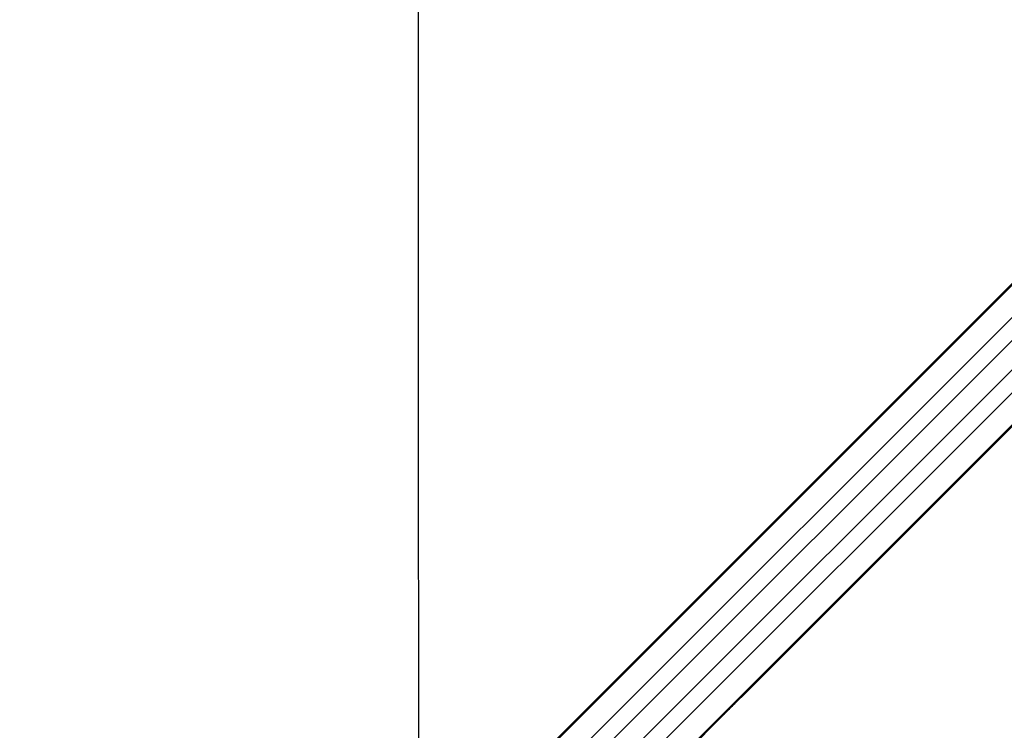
# Paper-space layout 'In Ground Anchor' of a CAD drawing. Header units: millimetres. Extents: x 38476 to 443956, y 10848 to 406945.
# Tile 37 of 71: x 85725 to 109104, y 252604 to 269483. Entities that reach past the tile are written whole.
import ezdxf

# ---------------------------------------------------------------- set-up
doc = ezdxf.new("R2010")
doc.units = ezdxf.units.MM
doc.layers.add('COMPONENT_GEOMETRY', color=7, linetype='Continuous')
doc.styles.add('SLDTEXTSTYLE1', font='TXT', dxfattribs={"width": 0.75})
doc.dimstyles.new('SLDDIMSTYLE0', dxfattribs={"dimtxt": 2500, "dimasz": 165.1, "dimexe": 0, "dimexo": 0.0625, "dimgap": 625, "dimtad": 0, "dimtih": 1, "dimtoh": 1, "dimdec": 0, "dimlfac": 0.02, "dimrnd": 1e-09, "dimzin": 12, "dimdsep": 46, "dimtxsty": 'SLDTEXTSTYLE1', "dimsah": 1, "dimcen": 0.09, "dimadec": 0, "dimazin": 3, "dimtfac": 1, "dimtdec": 0, "dimtofl": 0, "dimtmove": 0, "dimatfit": 3, "dimfxl": 1, "dimfrac": 2, "dimtolj": 1, "dimtzin": 12, "dimarcsym": 0})

# ---------------------------------------------------------------- blocks, each defined once
blk = doc.blocks.new('_D_16')
at = {"layer": 'COMPONENT_GEOMETRY', "color": 7, "ltscale": 50}
for p, q in [((240160, 319828), (240160, 202242)), ((85725, 242893), (85725, 202242)), ((85725, 202401), (159248, 202401)), ((240160, 202401), (166637, 202401))]:
    blk.add_line(p, q, dxfattribs=at)
for points in [[(85725, 202401), (85890, 202375), (85890, 202426)], [(240160, 202401), (239995, 202426), (239995, 202375)]]:
    blk.add_solid(points, dxfattribs=at)
at = {"layer": 'COMPONENT_GEOMETRY', "color": 7, "ltscale": 50, "insert": (159248, 203639), "char_height": 2500, "attachment_point": 1, "style": 'SLDTEXTSTYLE1'}
blk.add_mtext('3089', dxfattribs=at)

psp = doc.layouts.new('In Ground Anchor')

# ---------------------------------------------------------------- linework, layer by layer
at = {"color": 8, "linetype": 'Continuous', "lineweight": 25, "ltscale": 50}
for p, q in [((95194.3, 249084.3), (129929.2, 283819.1)), ((95530.4, 248656.8), (130361.3, 283487.7)), ((96424.9, 247762.3), (131255.7, 282593.1)), ((96852.4, 247426.2), (131617.2, 282191)), ((95181.7, 249096.9), (124053.4, 277968.5)), ((96865, 247413.6), (125756.2, 276304.8)), ((97290.4, 249870.5), (122287, 274867.1)), ((97638.6, 249522.3), (122635.1, 274518.9))]:
    psp.add_line(p, q, dxfattribs=at)
at = {"color": 7, "linetype": 'Continuous', "lineweight": 25, "ltscale": 50}
for p, q in [((95174.8, 249103.8), (123658.9, 277587.9)), ((102979.3, 253514.2), (125377.1, 275911.9)), ((102710.6, 253245.4), (102979.3, 253514.2)), ((102616.4, 253151.3), (102710.6, 253245.4)), ((102616.4, 253151.3), (102710.6, 253245.4)), ((96871.8, 247406.7), (102453.5, 252988.4)), ((102453.5, 252988.4), (102616.4, 253151.3))]:
    psp.add_line(p, q, dxfattribs=at)
at = {"color": 7, "linetype": 'Continuous', "lineweight": 25, "ltscale": 50, "flags": 128}
psp.add_lwpolyline([(95184, 270097.3), (95185, 267955.6), (95186, 265814), (95187, 263672.3), (95188, 261530.6), (95189, 259389), (95190, 257247.3), (95191, 255105.7), (95191.9, 252964), (95192.9, 250822.4), (95193.5, 249412)], dxfattribs=at)
at = {"color": 7, "linetype": 'Continuous', "lineweight": 25, "ltscale": 50}
for points, knots in [([(102979.3, 253514.2), (102979.7, 253514.5), (102980.2, 253515), (102980.7, 253515.6), (102981, 253515.9), (102981.2, 253516), (102981.6, 253516.4), (102983.1, 253518), (102987.7, 253522.9), (102986.4, 253523.2), (102965.3, 253505.3), (102927.8, 253470.6), (102878.8, 253422.9), (102823.6, 253367.3), (102749.9, 253291.9), (102659.1, 253199.4), (102555.6, 253095.5), (102463.2, 253005.1), (102409.8, 252955.1), (102382.7, 252929.6)], [0, 0, 0, 0, 0.00445046, 0.00667202, 0.00778577, 0.00806686, 0.00917886, 0.01362811, 0.0314451, 0.10162333, 0.17182414, 0.24114838, 0.31009803, 0.38313271, 0.45820769, 0.59476704, 0.73345852, 0.86467204, 1, 1, 1, 1]), ([(102907.8, 253443.6), (102907.1, 253442.9), (102905.6, 253441.3), (102904.4, 253440), (102904.5, 253439.9), (102907.3, 253442.5), (102914, 253449.1), (102922.3, 253457.4), (102929.5, 253464.6), (102933.7, 253468.7), (102937.1, 253472.2), (102938.6, 253473.7), (102939.2, 253474.4)], [0, 0, 0, 0, 0.0543981, 0.108795, 0.182974, 0.3048036, 0.5225229, 0.7535826, 0.8287066, 0.904451, 0.9589909, 1, 1, 1, 1]), ([(102939.2, 253474.4), (102940, 253475.2), (102941.5, 253476.7), (102942.7, 253478), (102942.7, 253478.1), (102939.9, 253475.6), (102933.2, 253469.1), (102924.9, 253460.9), (102917.7, 253453.8), (102913.6, 253449.6), (102910.1, 253446), (102908.5, 253444.4), (102907.8, 253443.6)], [0, 0, 0, 0, 0.0540524, 0.108131, 0.1815058, 0.3019577, 0.518426, 0.7487649, 0.8245136, 0.9008349, 0.9551954, 1, 1, 1, 1]), ([(102382.7, 252929.6), (102411.7, 252956.2), (102469.7, 253009.3), (102557.5, 253095.2), (102626.2, 253163.3), (102663.7, 253200.8), (102685.8, 253223), (102697.2, 253234.4), (102702.8, 253240.1)], [0, 0, 0, 0, 0.3257348, 0.6504627, 0.8229686, 0.9110798, 0.9554594, 1, 1, 1, 1]), ([(102702.8, 253240.1), (102661.8, 253198.6), (102579, 253114.6), (102495.6, 253030.7), (102453.5, 252988.4)], [0, 0, 0, 0, 0.4948472, 1, 1, 1, 1])]:
    psp.add_open_spline(points, degree=3, knots=knots, dxfattribs=at)

# ---------------------------------------------------------------- dimensions: what is measured, and where the dimension line sits
at = {"layer": 'COMPONENT_GEOMETRY', "color": 7, "ltscale": 50}
dim = psp.add_linear_dim(base=(85724.7, 202400.7), p1=(240160.5, 319891.6), p2=(85724.7, 242956.6), dimstyle='SLDDIMSTYLE0', dxfattribs=at)
dim.commit()
dim.dimension.update_dxf_attribs({"geometry": '_D_16', "text_midpoint": (162942.6, 202400.7), "dimtype": 160})

doc.saveas('drawing.dxf')
